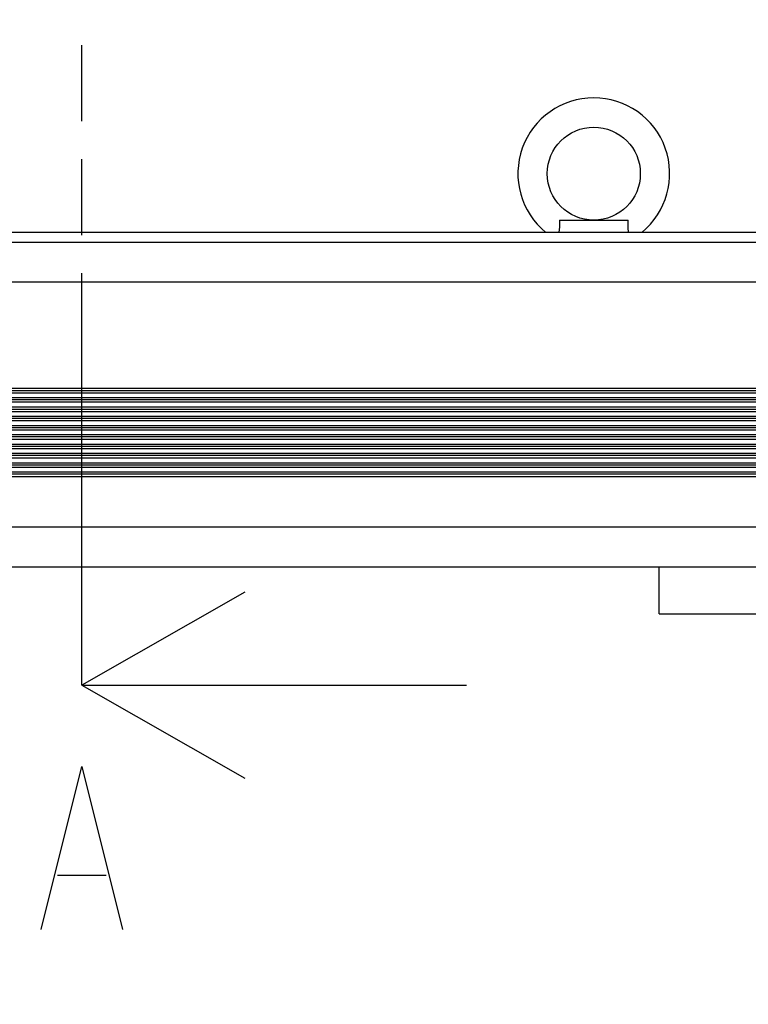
# Model space of a CAD drawing. Extents: x 0 to 594, y 0 to 420.
# Tile 32 of 64: x 316 to 347, y 147 to 189. Entities that reach past the tile are written whole.
import ezdxf

# ---------------------------------------------------------------- set-up
doc = ezdxf.new("R2010")
doc.units = 0
doc.header["$LTSCALE"] = 32.67
doc.linetypes.add('PHANTOM', pattern=[0.8, 0.45, -0.05, 0.1, -0.05, 0.1, -0.05])
doc.layers.get('0').update_dxf_attribs({"linetype": 'CONTINUOUS'})
doc.layers.add('DEFAULT_3', color=7, linetype='PHANTOM')
doc.layers.add('DRIV_DIM', color=7, linetype='CONTINUOUS')
doc.styles.get("Standard").update_dxf_attribs({"font": 'txt', "width": 0.8})
doc.dimstyles.new('DIMSTYLE_1', dxfattribs={"dimtxt": 3.8, "dimasz": 1.8, "dimexe": 0.18, "dimexo": 0.0625, "dimgap": 0.09, "dimtad": 1, "dimdec": 3, "dimlfac": 5, "dimtxsty": 'STANDARD', "dimblk": 'OPEN', "dimblk1": 'OPEN', "dimblk2": 'OPEN', "dimcen": 0.09, "dimazin": 3, "dimtp": 0.001, "dimtm": 0.001, "dimtfac": 1, "dimtdec": 3, "dimtofl": 0, "dimtmove": 0, "dimatfit": 3, "dimtolj": 1})
doc.dimstyles.new('DIMSTYLE_3', dxfattribs={"dimtxt": 3.8, "dimasz": 1.8, "dimexe": 0.18, "dimexo": 0.0625, "dimgap": 0.09, "dimtad": 1, "dimdec": 0, "dimlfac": 5, "dimtxsty": 'STANDARD', "dimblk": 'OPEN', "dimblk1": 'OPEN', "dimblk2": 'OPEN', "dimcen": 0.09, "dimazin": 3, "dimtfac": 1, "dimtdec": 0, "dimtofl": 0, "dimtmove": 0, "dimatfit": 3, "dimtolj": 1})

# ---------------------------------------------------------------- blocks, each defined once
blk = doc.blocks.new('_OPEN')
at = {"color": 0, "linetype": 'BYBLOCK'}
for p, q in [((0, 0), (-1, 0.342)), ((-1, -0.342), (0, 0)), ((-1, 0), (0, 0))]:
    blk.add_line(p, q, dxfattribs=at)
blk = doc.blocks.new('*D15')
at = {"layer": 'DRIV_DIM', "color": 2, "linetype": 'CONTINUOUS'}
for p, q in [((332.248, 256.83), (408.009, 256.83)), ((406.009, 256.83), (406.009, 193.37)), ((406.009, 129.91), (406.009, 193.37)), ((392.248, 129.91), (408.009, 129.91))]:
    blk.add_line(p, q, dxfattribs=at)
at = {"layer": 'DRIV_DIM', "color": 2, "linetype": 'CONTINUOUS', "xscale": 1.8, "yscale": 1.8, "zscale": 1.8}
for p, rotation in [((406.009, 256.83), 90), ((406.009, 129.91), 270)]:
    blk.add_blockref('_OPEN', p, dxfattribs=dict(at, rotation=rotation))
blk = doc.blocks.new('*D17')
at = {"layer": 'DRIV_DIM', "color": 2, "linetype": 'CONTINUOUS'}
for p, q in [((293.248, 165.71), (312.852, 165.71)), ((310.852, 165.71), (310.852, 147.81)), ((310.852, 129.91), (310.852, 147.81)), ((347.248, 129.91), (308.852, 129.91))]:
    blk.add_line(p, q, dxfattribs=at)
at = {"layer": 'DRIV_DIM', "color": 2, "linetype": 'CONTINUOUS', "xscale": 1.8, "yscale": 1.8, "zscale": 1.8}
for p, rotation in [((310.852, 165.71), 90), ((310.852, 129.91), 270)]:
    blk.add_blockref('_OPEN', p, dxfattribs=dict(at, rotation=rotation))
blk = doc.blocks.new('*D31')
at = {"layer": 'DRIV_DIM', "color": 2, "linetype": 'CONTINUOUS'}
for p, q in [((248.147, 261.71), (420.585, 261.71)), ((418.585, 261.71), (418.585, 195.81)), ((418.585, 129.91), (418.585, 195.81)), ((392.248, 129.91), (420.585, 129.91))]:
    blk.add_line(p, q, dxfattribs=at)
at = {"layer": 'DRIV_DIM', "color": 2, "linetype": 'CONTINUOUS', "xscale": 1.8, "yscale": 1.8, "zscale": 1.8}
for p, rotation in [((418.585, 261.71), 90), ((418.585, 129.91), 270)]:
    blk.add_blockref('_OPEN', p, dxfattribs=dict(at, rotation=rotation))

msp = doc.modelspace()

# ---------------------------------------------------------------- linework, layer by layer
at = {"color": 7, "linetype": 'CONTINUOUS'}
for p, q in [((339.26979, 180.63009), (342.22522, 180.63009)), ((308.7475, 180.11009), (374.7475, 180.11009)), ((291.7475, 173.31009), (374.7475, 173.31009)), ((374.7475, 172.91009), (291.7475, 172.91009)), ((291.7475, 172.51009), (374.7475, 172.51009)), ((374.7475, 172.11009), (291.7475, 172.11009)), ((291.7475, 171.71009), (374.7475, 171.71009)), ((374.7475, 171.31009), (291.7475, 171.31009)), ((291.7475, 170.91009), (374.7475, 170.91009)), ((374.7475, 170.51009), (291.7475, 170.51009)), ((291.7475, 170.11009), (374.7475, 170.11009)), ((374.7475, 169.71009), (291.7475, 169.71009)), ((357.3002, 165.71009), (291.7475, 165.71009)), ((343.55065, 163.71009), (343.55065, 165.71009)), ((343.55065, 163.71009), (349.55065, 163.71009)), ((318.7475, 160.6425), (332.28426, 160.6425)), ((317.69751, 152.47583), (319.79751, 152.47583))]:
    msp.add_line(p, q, dxfattribs=at)
at = {"color": 9, "linetype": 'CONTINUOUS'}
for p, q in [((291.7475, 179.69049), (374.7475, 179.69049)), ((291.7475, 177.98279), (374.7475, 177.98279)), ((291.7475, 173.41188), (374.7475, 173.41188)), ((291.7475, 173.21009), (374.7475, 173.21009)), ((291.7475, 173.01009), (374.7475, 173.01009)), ((374.7475, 172.81038), (291.7475, 172.81038)), ((291.7475, 172.60987), (374.7475, 172.60987)), ((291.7475, 172.41009), (374.7475, 172.41009)), ((291.7475, 172.21009), (374.7475, 172.21009)), ((374.7475, 172.00837), (291.7475, 172.00837)), ((291.7475, 171.80787), (374.7475, 171.80787)), ((291.7475, 171.61009), (374.7475, 171.61009)), ((291.7475, 171.41009), (374.7475, 171.41009)), ((374.7475, 171.20637), (291.7475, 171.20637)), ((291.7475, 171.00586), (374.7475, 171.00586)), ((291.7475, 170.81009), (374.7475, 170.81009)), ((291.7475, 170.61009), (374.7475, 170.61009)), ((374.7475, 170.40436), (291.7475, 170.40436)), ((291.7475, 170.20386), (374.7475, 170.20386)), ((291.7475, 170.01009), (374.7475, 170.01009)), ((291.7475, 169.81009), (374.7475, 169.81009)), ((374.7475, 169.60236), (291.7475, 169.60236)), ((291.7475, 167.44766), (374.7475, 167.44766))]:
    msp.add_line(p, q, dxfattribs=at)
at = {"color": 5, "linetype": 'CONTINUOUS'}
msp.add_line((332.28426, 160.6425), (335.28426, 160.6425), dxfattribs=at)
at = {"color": 7, "linetype": 'CONTINUOUS'}
for points in [[(325.7475, 164.6425), (318.7475, 160.6425), (325.7475, 156.6425)], [(316.9975, 150.1425), (318.74749, 157.1425), (320.49751, 150.1425)]]:
    msp.add_lwpolyline(points, dxfattribs=at)
msp.add_circle((340.7475, 182.63009), 2, dxfattribs=at)
msp.add_arc((340.7475, 182.63009), 3.26, 309.257822, 230.800444, dxfattribs=at)
for points, knots in [([(339.26979, 180.63009), (339.2738, 180.57573), (339.27854, 180.47077), (339.27449, 180.31942), (339.26175, 180.2004), (339.25006, 180.13228), (339.24572, 180.10988)], [0, 0, 0, 0, 0.31312311, 0.60310153, 0.86896431, 1, 1, 1, 1]), ([(342.24929, 180.10988), (342.24495, 180.13228), (342.23325, 180.2004), (342.22052, 180.31942), (342.21646, 180.47077), (342.22121, 180.57573), (342.22522, 180.63009)], [0, 0, 0, 0, 0.1310342, 0.39689819, 0.68687773, 1, 1, 1, 1])]:
    msp.add_open_spline(points, degree=3, knots=knots, dxfattribs=at)
at = {"layer": 'DEFAULT_3', "color": 2, "linetype": 'PHANTOM'}
msp.add_line((318.7475, 163.6425), (318.7475, 269.97966), dxfattribs=at)
at = {"layer": 'DEFAULT_3', "color": 5, "linetype": 'PHANTOM'}
msp.add_line((318.7475, 160.6425), (318.7475, 163.6425), dxfattribs=at)

# ---------------------------------------------------------------- dimensions: what is measured, and where the dimension line sits
at = {"layer": 'DRIV_DIM', "color": 2, "linetype": 'CONTINUOUS'}
dim = msp.add_linear_dim(base=(418.58511, 261.71009), p1=(392.2475, 129.91009), p2=(248.14747, 261.71009), angle=90, dimstyle='DIMSTYLE_1', dxfattribs=at)
dim.commit()
dim.dimension.update_dxf_attribs({"geometry": '*D31', "text_midpoint": (417.63511, 192.35892), "dimtype": 160})
for base, p1, p2, text, dimstyle, picture, middle in [((406.00916, 256.82969), (392.2475, 129.91009), (332.2475, 256.82969), '｡ﾊ<>｡ﾋ', 'DIMSTYLE_3', '*D15', (405.05916, 189.45977)), ((310.8521, 165.71009), (347.2475, 129.91009), (293.2475, 165.71009), '(<>)', 'DIMSTYLE_1', '*D17', (309.9021, 137.80234))]:
    dim = msp.add_linear_dim(base=base, p1=p1, p2=p2, angle=90, text=text, dimstyle=dimstyle, dxfattribs=at)
    dim.commit()
    dim.dimension.update_dxf_attribs({"geometry": picture, "text_midpoint": middle, "dimtype": 160})

doc.saveas('drawing.dxf')
